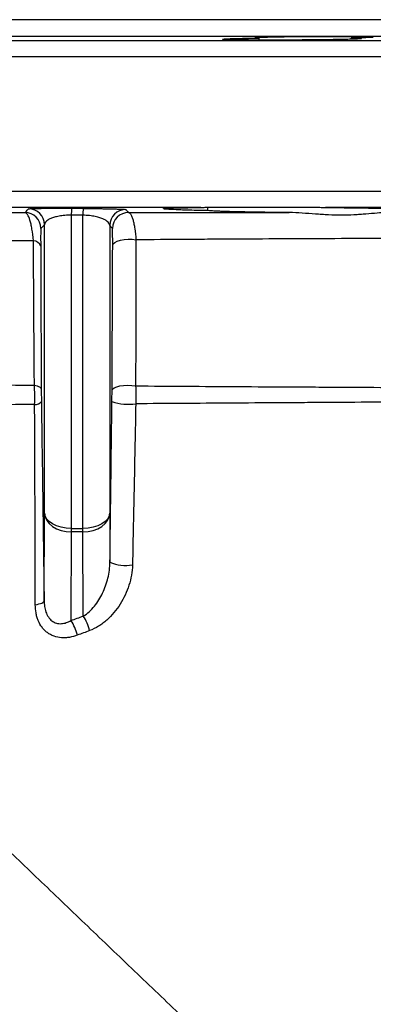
# Model space of a CAD drawing. Header units: millimetres. Extents: x 1880 to 3530, y 1446 to 3560.
# Tile 17 of 20: x 2637 to 2769, y 3192 to 3560. Entities that reach past the tile are written whole.
import ezdxf

# ---------------------------------------------------------------- set-up
doc = ezdxf.new("R2010")
doc.units = ezdxf.units.MM
doc.header["$LTSCALE"] = 2

msp = doc.modelspace()

# ---------------------------------------------------------------- linework, layer by layer
at = {"color": 7, "linetype": 'Continuous', "lineweight": 25}
for p, q in [((3220.23, 3559.88), (2480.23, 3559.88)), ((2726.2, 3552.28), (2726.2, 3553.04)), ((2760.48, 3552.57), (2760.48, 3553.04)), ((2704.37, 3489.78), (2532.49, 3489.78)), ((2656.1, 3489.47), (2660.45, 3489.44)), ((2706.02, 3489.88), (2748.77, 3489.88)), ((2707.08, 3488.6), (2707.08, 3489.88)), ((2949.46, 3489.78), (2751, 3489.78)), ((2660.4, 3486.88), (2656.06, 3486.91)), ((2656.06, 3486.91), (2656.06, 3370.03)), ((2660.4, 3370.03), (2660.4, 3486.88)), ((2646.06, 3375.67), (2646.06, 3483.35)), ((2670.4, 3483.07), (2670.4, 3375.67)), ((2644.62, 3477), (2644.62, 3475.39)), ((2645.92, 3343.01), (2646.06, 3375.67)), ((2670.4, 3375.67), (2670.48, 3357.45)), ((2656.06, 3370.03), (2660.4, 3370.03)), ((2656.06, 3370.03), (2656.06, 3368.7)), ((2660.4, 3368.7), (2660.4, 3370.03)), ((2656.06, 3368.7), (2655.92, 3335.63)), ((2660.4, 3368.7), (2656.06, 3368.7)), ((2660.54, 3337.29), (2660.4, 3368.7))]:
    msp.add_line(p, q, dxfattribs=at)
at = {"color": 8, "linetype": 'Continuous', "lineweight": 25}
for p, q in [((3324.34, 3551.98), (2376.13, 3551.98)), ((3227.89, 3553.66), (2472.57, 3553.66)), ((2835.37, 3545.98), (2370.23, 3545.98)), ((3330.23, 3495.77), (2370.23, 3495.77))]:
    msp.add_line(p, q, dxfattribs=at)
at = {"color": 7, "linetype": 'Continuous', "lineweight": 25, "flags": 128}
for points in [[(2671.5, 3475.59), (2671.71, 3476.2), (2672.29, 3476.77), (2673.2, 3477.26), (2674.38, 3477.64), (2675.76, 3477.88), (2677.24, 3477.98), (2678.74, 3477.93), (2680.17, 3477.72)], [(2642.27, 3423.47), (2642.83, 3423.33), (2643.33, 3423.17), (2643.77, 3422.98), (2644.14, 3422.79), (2644.44, 3422.57), (2644.66, 3422.35), (2644.8, 3422.12), (2644.85, 3421.89)], [(2671.26, 3421.53), (2671.48, 3422.02), (2672.07, 3422.48), (2673, 3422.87), (2674.2, 3423.17), (2675.6, 3423.36), (2677.11, 3423.43), (2678.62, 3423.38), (2680.05, 3423.19)], [(2656.06, 3370.03), (2654.13, 3370.14), (2652.27, 3370.46), (2650.56, 3370.98), (2649.05, 3371.68), (2647.8, 3372.53), (2646.87, 3373.5), (2646.28, 3374.56), (2646.06, 3375.67)], [(2646.06, 3375.67), (2646.28, 3374.31), (2646.87, 3373), (2647.8, 3371.79), (2649.05, 3370.74), (2650.56, 3369.88), (2652.27, 3369.23), (2654.13, 3368.83), (2656.06, 3368.7)], [(2670.4, 3375.67), (2670.18, 3374.56), (2669.59, 3373.5), (2668.66, 3372.53), (2667.41, 3371.68), (2665.91, 3370.98), (2664.19, 3370.46), (2662.33, 3370.14), (2660.4, 3370.03)], [(2660.4, 3368.7), (2662.33, 3368.83), (2664.19, 3369.23), (2665.91, 3369.88), (2667.41, 3370.74), (2668.66, 3371.79), (2669.59, 3373), (2670.18, 3374.31), (2670.4, 3375.67)], [(2642.62, 3341.53), (2643.32, 3341.65), (2643.97, 3341.8), (2644.53, 3341.97), (2645.01, 3342.15), (2645.4, 3342.36), (2645.68, 3342.57), (2645.85, 3342.79), (2645.92, 3343.01)]]:
    msp.add_lwpolyline(points, dxfattribs=at)
at = {"color": 7, "linetype": 'Continuous', "lineweight": 25}
for centre, radius, start, end in [((2638.71, 3481.89), 6, 0.5869, 89.4089), ((2640.06, 3483.29), 6, 0.5885, 89.5153), ((2747.17, 3486.6), 91.11, 178.1982, 179.8068), ((2753.24, 3486.57), 92.84, 178.2315, 179.8102), ((2676.4, 3483.01), 6, 89.6106, 179.4104), ((2677.41, 3481.88), 6, 89.5418, 179.4112), ((2641.72, 3474.29), 3.1, 20.6411, 86.1956), ((2642.5, 3419.35), 3.1, 267.4276, 320.4708), ((2677.33, 3434.67), 18.35, 250.5455, 278.6572), ((2676.38, 3370.34), 14.18, 245.4291, 280.1873), ((2646.82, 3328.12), 16.5, 13.0799, 33.7707), ((2642.32, 3326.45), 16.41, 12.9886, 34.0203)]:
    msp.add_arc(centre, radius, start, end, dxfattribs=at)
for points, knots in [([(2760.48, 3553.04), (2761.16, 3553.03), (2761.77, 3553.01), (2762.8, 3552.97), (2763.23, 3552.95), (2763.89, 3552.91), (2764.12, 3552.89), (2764.34, 3552.86), (2764.38, 3552.85), (2764.43, 3552.83), (2764.43, 3552.81), (2764.35, 3552.78), (2764.2, 3552.76), (2763.72, 3552.71), (2763.37, 3552.69), (2762.51, 3552.65), (2761.99, 3552.62), (2761.09, 3552.59), (2760.76, 3552.58), (2760.07, 3552.56), (2759.7, 3552.55), (2757.77, 3552.5), (2755.94, 3552.46), (2752.79, 3552.41), (2751.69, 3552.39), (2749.41, 3552.36), (2748.23, 3552.35), (2746.39, 3552.33), (2745.77, 3552.33), (2744.51, 3552.31), (2743.88, 3552.31), (2741.97, 3552.3), (2740.69, 3552.29), (2738.11, 3552.28), (2736.8, 3552.27), (2734.22, 3552.26), (2732.96, 3552.26), (2731.09, 3552.26), (2730.47, 3552.26), (2729.24, 3552.26), (2728.63, 3552.27), (2726.84, 3552.27), (2725.7, 3552.28), (2723.52, 3552.29), (2722.48, 3552.3), (2720.5, 3552.31), (2719.58, 3552.32), (2717.89, 3552.35), (2717.13, 3552.36), (2716.09, 3552.38), (2715.76, 3552.39), (2715.15, 3552.41), (2714.87, 3552.42), (2714.09, 3552.44), (2713.66, 3552.46), (2713.16, 3552.49), (2713.01, 3552.5), (2712.76, 3552.52), (2712.66, 3552.53), (2712.44, 3552.56), (2712.39, 3552.58), (2712.46, 3552.61), (2712.51, 3552.62), (2712.65, 3552.65), (2712.74, 3552.66), (2713.34, 3552.71), (2714.18, 3552.76), (2715.69, 3552.81), (2716.02, 3552.82), (2716.7, 3552.85), (2717.07, 3552.86), (2718.21, 3552.89), (2719.05, 3552.91), (2720.41, 3552.94), (2720.89, 3552.95), (2721.88, 3552.97), (2722.38, 3552.98), (2723.95, 3553.01), (2725.04, 3553.02), (2726.2, 3553.04)], [0, 0, 0, 0, 0.03125, 0.03125, 0.0625, 0.0625, 0.09375, 0.09375, 0.109375, 0.109375, 0.125, 0.125, 0.15625, 0.15625, 0.1875, 0.1875, 0.21875, 0.21875, 0.234375, 0.234375, 0.25, 0.25, 0.3125, 0.3125, 0.34375, 0.34375, 0.375, 0.375, 0.390625, 0.390625, 0.40625, 0.40625, 0.4375, 0.4375, 0.46875, 0.46875, 0.5, 0.5, 0.515625, 0.515625, 0.53125, 0.53125, 0.5625, 0.5625, 0.59375, 0.59375, 0.625, 0.625, 0.65625, 0.65625, 0.671875, 0.671875, 0.6875, 0.6875, 0.71875, 0.71875, 0.734375, 0.734375, 0.75, 0.75, 0.78125, 0.78125, 0.796875, 0.796875, 0.8125, 0.8125, 0.875, 0.875, 0.890625, 0.890625, 0.90625, 0.90625, 0.9375, 0.9375, 0.953125, 0.953125, 0.96875, 0.96875, 1, 1, 1, 1]), ([(2726.2, 3553.04), (2725.83, 3553.05), (2725.53, 3553.07), (2725.06, 3553.1), (2724.9, 3553.12), (2724.71, 3553.15), (2724.68, 3553.16), (2724.77, 3553.2), (2724.88, 3553.22), (2725.42, 3553.27), (2726.05, 3553.3), (2727.84, 3553.37), (2728.97, 3553.41), (2730.99, 3553.46), (2731.73, 3553.47), (2733.27, 3553.5), (2734.08, 3553.52), (2735.78, 3553.54), (2736.67, 3553.56), (2738.52, 3553.58), (2739.46, 3553.59), (2741.39, 3553.61), (2742.37, 3553.62), (2744.37, 3553.63), (2745.39, 3553.64), (2747.41, 3553.65), (2748.41, 3553.65), (2749.91, 3553.66), (2750.41, 3553.66), (2751.4, 3553.66), (2751.9, 3553.66), (2754.35, 3553.66), (2756.2, 3553.65), (2758.38, 3553.64), (2758.81, 3553.64), (2759.64, 3553.63), (2760.05, 3553.63), (2761.23, 3553.62), (2761.97, 3553.61), (2763.01, 3553.59), (2763.34, 3553.59), (2763.99, 3553.58), (2764.3, 3553.57), (2765.18, 3553.56), (2765.71, 3553.54), (2766.65, 3553.52), (2767.05, 3553.5), (2767.57, 3553.48), (2767.73, 3553.47), (2768, 3553.46), (2768.12, 3553.45), (2768.44, 3553.42), (2768.58, 3553.41), (2768.72, 3553.37), (2768.72, 3553.36), (2768.52, 3553.3), (2768.11, 3553.27), (2767.09, 3553.22), (2766.68, 3553.2), (2765.75, 3553.16), (2765.23, 3553.15), (2764.06, 3553.12), (2763.41, 3553.1), (2762.02, 3553.07), (2761.28, 3553.06), (2760.48, 3553.04)], [0, 0, 0, 0, 0.03125, 0.03125, 0.0625, 0.0625, 0.09375, 0.09375, 0.125, 0.125, 0.1875, 0.1875, 0.25, 0.25, 0.28125, 0.28125, 0.3125, 0.3125, 0.34375, 0.34375, 0.375, 0.375, 0.40625, 0.40625, 0.4375, 0.4375, 0.46875, 0.46875, 0.484375, 0.484375, 0.5, 0.5, 0.5625, 0.5625, 0.578125, 0.578125, 0.59375, 0.59375, 0.625, 0.625, 0.640625, 0.640625, 0.65625, 0.65625, 0.6875, 0.6875, 0.71875, 0.71875, 0.734375, 0.734375, 0.75, 0.75, 0.78125, 0.78125, 0.8125, 0.8125, 0.875, 0.875, 0.90625, 0.90625, 0.9375, 0.9375, 0.96875, 0.96875, 1, 1, 1, 1]), ([(2638.78, 3487.89), (2638.83, 3487.94), (2638.89, 3488), (2638.94, 3488.06), (2639.17, 3488.29), (2639.39, 3488.52), (2639.62, 3488.76), (2639.78, 3488.94), (2639.95, 3489.11), (2640.11, 3489.29)], [0, 0, 0, 0, 0.006, 0.006, 0.006, 0.03, 0.03, 0.03, 0.04755384, 0.04755384, 0.04755384, 0.04755384]), ([(2641.92, 3477.39), (2641.79, 3478.98), (2641.61, 3480.42), (2641.27, 3482.38), (2641.15, 3482.98), (2640.89, 3484.08), (2640.76, 3484.59), (2640.33, 3485.96), (2640.04, 3486.65), (2639.57, 3487.37), (2639.41, 3487.55), (2639.09, 3487.8), (2638.93, 3487.87), (2638.78, 3487.89)], [0, 0, 0, 0, 0.25, 0.25, 0.375, 0.375, 0.5, 0.5, 0.75, 0.75, 0.875, 0.875, 1, 1, 1, 1]), ([(2640.11, 3489.29), (2640.13, 3489.31), (2640.23, 3489.33), (2640.58, 3489.36), (2640.85, 3489.37), (2641.37, 3489.39), (2641.56, 3489.4), (2642, 3489.41), (2642.24, 3489.42), (2643.01, 3489.44), (2643.61, 3489.45), (2644.65, 3489.46), (2645.02, 3489.47), (2645.8, 3489.47), (2646.21, 3489.48), (2647.06, 3489.48), (2647.51, 3489.49), (2648.45, 3489.49), (2648.95, 3489.49), (2650.47, 3489.49), (2651.53, 3489.49), (2653.2, 3489.48), (2653.77, 3489.48), (2654.93, 3489.48), (2655.52, 3489.47), (2656.1, 3489.47)], [0, 0, 0, 0, 0.125, 0.125, 0.25, 0.25, 0.3125, 0.3125, 0.375, 0.375, 0.5, 0.5, 0.5625, 0.5625, 0.625, 0.625, 0.6875, 0.6875, 0.75, 0.75, 0.875, 0.875, 0.9375, 0.9375, 1, 1, 1, 1]), ([(2660.45, 3489.44), (2661.62, 3489.43), (2662.8, 3489.42), (2665.03, 3489.39), (2666.09, 3489.37), (2667.61, 3489.35), (2668.1, 3489.34), (2669.04, 3489.32), (2669.49, 3489.32), (2670.34, 3489.3), (2670.75, 3489.29), (2671.53, 3489.27), (2671.9, 3489.26), (2672.94, 3489.23), (2673.54, 3489.21), (2674.31, 3489.18), (2674.55, 3489.17), (2674.98, 3489.15), (2675.18, 3489.14), (2675.7, 3489.11), (2675.97, 3489.09), (2676.33, 3489.05), (2676.43, 3489.03), (2676.44, 3489.01)], [0, 0, 0, 0, 0.125, 0.125, 0.25, 0.25, 0.3125, 0.3125, 0.375, 0.375, 0.4375, 0.4375, 0.5, 0.5, 0.625, 0.625, 0.6875, 0.6875, 0.75, 0.75, 0.875, 0.875, 1, 1, 1, 1]), ([(2676.44, 3489.01), (2676.5, 3488.95), (2676.56, 3488.88), (2676.61, 3488.82), (2676.84, 3488.56), (2677.07, 3488.31), (2677.3, 3488.06), (2677.35, 3488), (2677.41, 3487.94), (2677.46, 3487.88)], [0, 0, 0, 0, 0.006, 0.006, 0.006, 0.03, 0.03, 0.03, 0.03567089, 0.03567089, 0.03567089, 0.03567089]), ([(2677.46, 3487.88), (2687.08, 3487.88), (2696.9, 3487.88), (2709.44, 3487.88), (2711.96, 3487.88), (2717.01, 3487.88), (2719.54, 3487.88), (2727.16, 3487.88), (2732.26, 3487.88), (2737.39, 3487.88)], [0, 0, 0, 0, 0.5, 0.5, 0.625, 0.625, 0.75, 0.75, 1, 1, 1, 1]), ([(2677.46, 3487.88), (2677.6, 3487.87), (2677.75, 3487.8), (2678.03, 3487.55), (2678.17, 3487.36), (2678.45, 3486.89), (2678.58, 3486.6), (2678.84, 3485.92), (2678.97, 3485.52), (2679.21, 3484.63), (2679.32, 3484.14), (2679.54, 3483.07), (2679.64, 3482.49), (2679.92, 3480.61), (2680.06, 3479.23), (2680.17, 3477.72)], [0, 0, 0, 0, 0.125, 0.125, 0.25, 0.25, 0.375, 0.375, 0.5, 0.5, 0.625, 0.625, 0.75, 0.75, 1, 1, 1, 1]), ([(2707.08, 3488.6), (2704.57, 3488.65), (2702.32, 3488.71), (2699.34, 3488.79), (2698.41, 3488.82), (2697.11, 3488.86), (2696.69, 3488.87), (2695.9, 3488.9), (2695.52, 3488.92), (2693.75, 3488.99), (2692.64, 3489.04), (2691.45, 3489.13), (2691.13, 3489.16), (2690.66, 3489.21), (2690.52, 3489.24), (2690.39, 3489.3), (2690.41, 3489.32), (2690.57, 3489.36), (2690.64, 3489.37), (2690.83, 3489.4), (2690.95, 3489.41), (2691.64, 3489.48), (2692.51, 3489.52), (2694.29, 3489.59), (2694.97, 3489.61), (2696.1, 3489.64), (2696.5, 3489.65), (2697.33, 3489.67), (2697.76, 3489.67), (2699.99, 3489.72), (2702.05, 3489.75), (2704.37, 3489.78)], [0, 0, 0, 0, 0.125, 0.125, 0.1875, 0.1875, 0.21875, 0.21875, 0.25, 0.25, 0.375, 0.375, 0.4375, 0.4375, 0.5, 0.5, 0.5625, 0.5625, 0.59375, 0.59375, 0.625, 0.625, 0.75, 0.75, 0.8125, 0.8125, 0.84375, 0.84375, 0.875, 0.875, 1, 1, 1, 1]), ([(2737.39, 3487.88), (2735.45, 3487.9), (2733.55, 3487.92), (2730.75, 3487.95), (2729.83, 3487.96), (2728.04, 3487.99), (2727.16, 3488), (2724.59, 3488.04), (2722.96, 3488.07), (2720.63, 3488.11), (2719.87, 3488.13), (2718.42, 3488.16), (2717.72, 3488.18), (2715.71, 3488.22), (2714.49, 3488.26), (2712.83, 3488.31), (2712.31, 3488.33), (2711.32, 3488.36), (2710.86, 3488.38), (2709.6, 3488.43), (2708.89, 3488.47), (2707.77, 3488.53), (2707.35, 3488.57), (2707.08, 3488.6)], [0, 0, 0, 0, 0.125, 0.125, 0.1875, 0.1875, 0.25, 0.25, 0.375, 0.375, 0.4375, 0.4375, 0.5, 0.5, 0.625, 0.625, 0.6875, 0.6875, 0.75, 0.75, 0.875, 0.875, 1, 1, 1, 1]), ([(2773.99, 3487.87), (2772.77, 3487.86), (2771.5, 3487.78), (2768.85, 3487.57), (2767.47, 3487.44), (2765.31, 3487.26), (2764.58, 3487.2), (2763.09, 3487.1), (2762.33, 3487.05), (2760.03, 3486.93), (2758.48, 3486.89), (2755.32, 3486.89), (2753.71, 3486.94), (2751.26, 3487.05), (2750.43, 3487.1), (2748.79, 3487.2), (2747.97, 3487.26), (2745.51, 3487.44), (2743.88, 3487.57), (2740.63, 3487.78), (2739.01, 3487.86), (2737.39, 3487.88)], [0, 0, 0, 0, 0.125, 0.125, 0.25, 0.25, 0.3125, 0.3125, 0.375, 0.375, 0.5, 0.5, 0.625, 0.625, 0.6875, 0.6875, 0.75, 0.75, 0.875, 0.875, 1, 1, 1, 1]), ([(2751, 3489.78), (2754.19, 3489.75), (2757.25, 3489.72), (2761.63, 3489.67), (2763.05, 3489.65), (2765.13, 3489.62), (2765.81, 3489.61), (2767.15, 3489.59), (2767.81, 3489.58), (2771.01, 3489.52), (2773.34, 3489.48), (2776.48, 3489.4), (2777.47, 3489.37), (2779.29, 3489.32), (2780.13, 3489.3), (2781.65, 3489.24), (2782.34, 3489.21), (2783.56, 3489.16), (2784.1, 3489.13), (2785.47, 3489.04), (2786.04, 3488.99), (2786.41, 3488.9), (2786.45, 3488.87), (2786.38, 3488.83), (2786.33, 3488.82), (2786.2, 3488.79), (2786.12, 3488.77), (2785.58, 3488.71), (2784.83, 3488.65), (2783.74, 3488.6)], [0, 0, 0, 0, 0.125, 0.125, 0.1875, 0.1875, 0.21875, 0.21875, 0.25, 0.25, 0.375, 0.375, 0.4375, 0.4375, 0.5, 0.5, 0.5625, 0.5625, 0.625, 0.625, 0.75, 0.75, 0.8125, 0.8125, 0.84375, 0.84375, 0.875, 0.875, 1, 1, 1, 1]), ([(2656.06, 3486.91), (2655.22, 3486.92), (2654.39, 3486.89), (2653.24, 3486.8), (2652.87, 3486.76), (2652.15, 3486.66), (2651.8, 3486.61), (2650.82, 3486.43), (2650.24, 3486.29), (2649.21, 3485.99), (2648.76, 3485.82), (2647.97, 3485.48), (2647.64, 3485.3), (2647.06, 3484.93), (2646.83, 3484.73), (2646.27, 3484.15), (2646.08, 3483.76), (2646.06, 3483.35)], [0, 0, 0, 0, 0.125, 0.125, 0.1875, 0.1875, 0.25, 0.25, 0.375, 0.375, 0.5, 0.5, 0.625, 0.625, 0.75, 0.75, 1, 1, 1, 1]), ([(2670.4, 3483.07), (2670.38, 3483.48), (2670.19, 3483.88), (2669.63, 3484.48), (2669.39, 3484.68), (2668.82, 3485.07), (2668.48, 3485.25), (2667.7, 3485.62), (2667.24, 3485.79), (2666.22, 3486.12), (2665.64, 3486.27), (2664.34, 3486.54), (2663.63, 3486.65), (2662.08, 3486.82), (2661.24, 3486.87), (2660.4, 3486.88)], [0, 0, 0, 0, 0.25, 0.25, 0.375, 0.375, 0.5, 0.5, 0.625, 0.625, 0.75, 0.75, 0.875, 0.875, 1, 1, 1, 1]), ([(2671.5, 3475.59), (2671.5, 3476.57), (2671.5, 3477.45), (2671.5, 3478.63), (2671.49, 3479), (2671.49, 3479.67), (2671.49, 3479.97), (2671.48, 3480.51), (2671.47, 3480.76), (2671.46, 3481.17), (2671.46, 3481.35), (2671.45, 3481.63), (2671.44, 3481.74), (2671.43, 3481.89), (2671.42, 3481.94), (2671.41, 3481.94)], [0, 0, 0, 0, 0.25, 0.25, 0.375, 0.375, 0.5, 0.5, 0.625, 0.625, 0.75, 0.75, 0.875, 0.875, 1, 1, 1, 1]), ([(2998.87, 3480.26), (2998.48, 3480.25), (2998.08, 3480.23), (2997.3, 3480.21), (2996.13, 3480.17), (2993.38, 3480.08), (2991.02, 3480), (2986.28, 3479.85), (2983.1, 3479.75), (2973.51, 3479.46), (2967.06, 3479.29), (2954.01, 3478.99), (2947.41, 3478.87), (2937.41, 3478.75), (2934.06, 3478.72), (2929, 3478.7), (2927.31, 3478.7), (2923.93, 3478.7), (2922.23, 3478.72), (2918.84, 3478.72), (2917.14, 3478.72), (2913.75, 3478.7), (2912.05, 3478.7), (2906.95, 3478.68), (2903.55, 3478.67), (2893.32, 3478.63), (2886.48, 3478.61), (2865.93, 3478.54), (2852.16, 3478.49), (2834.86, 3478.44), (2831.39, 3478.43), (2824.46, 3478.41), (2821.01, 3478.39), (2810.69, 3478.36), (2803.85, 3478.34), (2783.48, 3478.26), (2770.08, 3478.21), (2743.64, 3478.1), (2730.6, 3478.03), (2714.52, 3477.94), (2711.32, 3477.93), (2704.97, 3477.89), (2701.81, 3477.87), (2692.42, 3477.81), (2686.25, 3477.77), (2680.17, 3477.72)], [0, 0, 0, 0, 0.003906, 0.003906, 0.007812, 0.015625, 0.03125, 0.03125, 0.0625, 0.0625, 0.125, 0.125, 0.1875, 0.1875, 0.21875, 0.21875, 0.234375, 0.234375, 0.25, 0.25, 0.265625, 0.265625, 0.28125, 0.28125, 0.3125, 0.3125, 0.375, 0.375, 0.5, 0.5, 0.53125, 0.53125, 0.5625, 0.5625, 0.625, 0.625, 0.75, 0.75, 0.875, 0.875, 0.90625, 0.90625, 0.9375, 0.9375, 1, 1, 1, 1]), ([(2642.27, 3423.47), (2642.2, 3432.6), (2642.14, 3441.66), (2642.03, 3459.64), (2641.97, 3468.56), (2641.92, 3477.39)], [0, 0, 0, 0, 0.5, 0.5, 1, 1, 1, 1]), ([(2644.62, 3475.39), (2644.65, 3466.63), (2644.68, 3457.78), (2644.76, 3439.94), (2644.8, 3430.95), (2644.85, 3421.89)], [0, 0, 0, 0, 0.5, 0.5, 1, 1, 1, 1]), ([(2503.22, 3425.48), (2504.29, 3425.46), (2506.08, 3425.42), (2509.79, 3425.32), (2511.21, 3425.28), (2513.57, 3425.22), (2514.41, 3425.2), (2516.15, 3425.16), (2517.06, 3425.13), (2521.81, 3425.01), (2526.21, 3424.92), (2533.67, 3424.77), (2536.29, 3424.72), (2540.45, 3424.64), (2541.87, 3424.62), (2544.78, 3424.57), (2546.27, 3424.54), (2553.88, 3424.42), (2560.44, 3424.32), (2574.45, 3424.13), (2581.9, 3424.04), (2597.66, 3423.87), (2605.98, 3423.79), (2616.94, 3423.69), (2619.16, 3423.67), (2623.65, 3423.63), (2625.93, 3423.61), (2632.81, 3423.55), (2637.49, 3423.51), (2642.27, 3423.47)], [0, 0, 0, 0, 0.125, 0.125, 0.1875, 0.1875, 0.21875, 0.21875, 0.25, 0.25, 0.375, 0.375, 0.4375, 0.4375, 0.46875, 0.46875, 0.5, 0.5, 0.625, 0.625, 0.75, 0.75, 0.875, 0.875, 0.90625, 0.90625, 0.9375, 0.9375, 1, 1, 1, 1]), ([(2642.36, 3416.25), (2642.41, 3417.45), (2642.42, 3418.66), (2642.39, 3421.11), (2642.34, 3422.3), (2642.27, 3423.47)], [0, 0, 0, 0, 0.5, 0.5, 1, 1, 1, 1]), ([(2644.85, 3421.89), (2644.85, 3421.16), (2644.86, 3420.42), (2644.87, 3418.88), (2644.88, 3418.12), (2644.89, 3417.37)], [0, 0, 0, 0, 0.5, 0.5, 1, 1, 1, 1]), ([(2671.22, 3417.36), (2671.23, 3418.06), (2671.24, 3418.76), (2671.25, 3420.16), (2671.26, 3420.86), (2671.26, 3421.53)], [0, 0, 0, 0, 0.5, 0.5, 1, 1, 1, 1]), ([(2680.05, 3423.19), (2692.47, 3423.11), (2705.24, 3423.03), (2724.9, 3422.91), (2731.55, 3422.87), (2741.64, 3422.82), (2745.03, 3422.8), (2751.83, 3422.76), (2755.24, 3422.74), (2772.32, 3422.64), (2786.1, 3422.57), (2806.92, 3422.45), (2813.89, 3422.41), (2827.89, 3422.34), (2834.91, 3422.3), (2849.02, 3422.23), (2856.1, 3422.19), (2866.77, 3422.13), (2870.33, 3422.11), (2877.43, 3422.07), (2880.98, 3422.05), (2888.06, 3422.01), (2891.6, 3421.99), (2898.63, 3421.95), (2902.13, 3421.93), (2912.58, 3421.86), (2919.49, 3421.82), (2933.17, 3421.74), (2939.95, 3421.7), (2950.03, 3421.64), (2953.37, 3421.62), (2960.02, 3421.57), (2963.34, 3421.56), (2968.28, 3421.52), (2969.92, 3421.51), (2973.2, 3421.49), (2974.84, 3421.48), (2977.28, 3421.46), (2978.1, 3421.45), (2979.72, 3421.43), (2980.54, 3421.41), (2982.15, 3421.36), (2982.96, 3421.34), (2984.57, 3421.25), (2985.37, 3421.19), (2987.77, 3421.05), (2989.37, 3420.99), (2992.54, 3420.87), (2994.11, 3420.8), (2997.24, 3420.66), (2998.79, 3420.6), (3001.86, 3420.49), (3003.39, 3420.44), (3004.9, 3420.37)], [0, 0, 0, 0, 0.125, 0.125, 0.1875, 0.1875, 0.21875, 0.21875, 0.25, 0.25, 0.375, 0.375, 0.4375, 0.4375, 0.5, 0.5, 0.5625, 0.5625, 0.59375, 0.59375, 0.625, 0.625, 0.65625, 0.65625, 0.6875, 0.6875, 0.75, 0.75, 0.8125, 0.8125, 0.84375, 0.84375, 0.875, 0.875, 0.890625, 0.890625, 0.90625, 0.90625, 0.914062, 0.914062, 0.921875, 0.921875, 0.929687, 0.929687, 0.9375, 0.9375, 0.953125, 0.953125, 0.96875, 0.96875, 0.984375, 0.984375, 1, 1, 1, 1]), ([(2680.05, 3423.19), (2680.11, 3422.12), (2680.14, 3421), (2680.15, 3418.76), (2680.14, 3417.64), (2680.1, 3416.52)], [0, 0, 0, 0, 0.5, 0.5, 1, 1, 1, 1]), ([(2982.28, 3418.45), (2982.09, 3418.44), (2981.9, 3418.44), (2981.53, 3418.43), (2980.96, 3418.41), (2980.39, 3418.4), (2979.26, 3418.39), (2978.5, 3418.38), (2976.23, 3418.37), (2974.71, 3418.36), (2970.14, 3418.33), (2967.09, 3418.31), (2957.88, 3418.25), (2951.69, 3418.21), (2932.98, 3418.09), (2920.3, 3418), (2901, 3417.89), (2894.51, 3417.85), (2881.44, 3417.77), (2874.89, 3417.73), (2865.04, 3417.67), (2861.75, 3417.65), (2855.19, 3417.61), (2851.92, 3417.59), (2842.12, 3417.53), (2835.62, 3417.49), (2816.17, 3417.37), (2803.3, 3417.3), (2777.75, 3417.15), (2765.06, 3417.07), (2749.33, 3416.97), (2746.19, 3416.95), (2739.93, 3416.92), (2736.83, 3416.9), (2727.56, 3416.84), (2721.45, 3416.8), (2703.36, 3416.68), (2691.58, 3416.6), (2680.1, 3416.52)], [0, 0, 0, 0, 0.001953, 0.001953, 0.003906, 0.007812, 0.007812, 0.015625, 0.015625, 0.03125, 0.03125, 0.0625, 0.0625, 0.125, 0.125, 0.25, 0.25, 0.3125, 0.3125, 0.375, 0.375, 0.40625, 0.40625, 0.4375, 0.4375, 0.5, 0.5, 0.625, 0.625, 0.75, 0.75, 0.78125, 0.78125, 0.8125, 0.8125, 0.875, 0.875, 1, 1, 1, 1]), ([(2642.36, 3416.25), (2637.56, 3416.22), (2632.85, 3416.18), (2625.91, 3416.12), (2623.62, 3416.1), (2619.09, 3416.07), (2616.85, 3416.05), (2605.81, 3415.96), (2597.41, 3415.88), (2581.46, 3415.74), (2573.92, 3415.67), (2559.7, 3415.52), (2553.02, 3415.45), (2545.24, 3415.36), (2543.72, 3415.34), (2540.75, 3415.3), (2539.29, 3415.29), (2535.04, 3415.24), (2532.34, 3415.2), (2524.68, 3415.11), (2520.13, 3415.05), (2515.2, 3414.98), (2514.25, 3414.97), (2512.44, 3414.95), (2511.58, 3414.94), (2509.11, 3414.92), (2507.65, 3414.91), (2503.78, 3414.88), (2501.92, 3414.88), (2500.81, 3414.88)], [0, 0, 0, 0, 0.0625, 0.0625, 0.09375, 0.09375, 0.125, 0.125, 0.25, 0.25, 0.375, 0.375, 0.5, 0.5, 0.53125, 0.53125, 0.5625, 0.5625, 0.625, 0.625, 0.75, 0.75, 0.78125, 0.78125, 0.8125, 0.8125, 0.875, 0.875, 1, 1, 1, 1]), ([(2642.62, 3341.53), (2642.61, 3347.73), (2642.59, 3353.93), (2642.56, 3366.35), (2642.54, 3372.56), (2642.47, 3391.22), (2642.42, 3403.7), (2642.36, 3416.25)], [0, 0, 0, 0, 0.25, 0.25, 0.5, 0.5, 1, 1, 1, 1]), ([(2644.89, 3417.37), (2645.06, 3404.87), (2645.23, 3392.46), (2645.49, 3373.89), (2645.57, 3367.71), (2645.75, 3355.36), (2645.83, 3349.18), (2645.92, 3343.01)], [0, 0, 0, 0, 0.5, 0.5, 0.75, 0.75, 1, 1, 1, 1]), ([(2670.48, 3357.45), (2670.61, 3367.41), (2670.73, 3377.38), (2670.98, 3397.34), (2671.1, 3407.34), (2671.22, 3417.36)], [0, 0, 0, 0, 0.5, 0.5, 1, 1, 1, 1]), ([(2680.1, 3416.52), (2679.91, 3406.46), (2679.72, 3396.43), (2679.31, 3376.39), (2679.1, 3366.39), (2678.88, 3356.39)], [0, 0, 0, 0, 0.5, 0.5, 1, 1, 1, 1]), ([(2839.28, 3051.97), (2837.46, 3053.71), (2829.9, 3060.95), (2815.79, 3074.46), (2796.89, 3092.55), (2778.22, 3110.42), (2760.09, 3127.78), (2742.63, 3144.49), (2724.98, 3161.39), (2707.24, 3178.37), (2689.52, 3195.34), (2671.91, 3212.19), (2654.54, 3228.82), (2637.5, 3245.13), (2620.91, 3261.02), (2604.86, 3276.39), (2589.45, 3291.13), (2574.78, 3305.17), (2560.95, 3318.41), (2548.04, 3330.78), (2536.12, 3342.19), (2525.27, 3352.58), (2515.55, 3361.88), (2507.02, 3370.04), (2499.74, 3377.01), (2493.75, 3382.75), (2489.11, 3387.19), (2485.69, 3390.47), (2484.51, 3391.59), (2483.92, 3392.15)], [0, 0, 0, 0, 0.0135225, 0.056183, 0.0990339, 0.1420634, 0.1788717, 0.2157932, 0.2528201, 0.2899437, 0.3271561, 0.3644478, 0.4018108, 0.4392351, 0.4767119, 0.5142317, 0.5517852, 0.5893625, 0.6269541, 0.6645502, 0.7021414, 0.7397178, 0.7772697, 0.8147875, 0.8522618, 0.8896836, 0.9265281, 0.9633034, 1, 1, 1, 1]), ([(2660.54, 3337.29), (2661.33, 3337.74), (2662.07, 3338.3), (2663.45, 3339.54), (2664.1, 3340.23), (2665.3, 3341.72), (2665.85, 3342.5), (2666.86, 3344.15), (2667.33, 3345.01), (2668.16, 3346.78), (2668.53, 3347.69), (2669.19, 3349.56), (2669.48, 3350.52), (2669.95, 3352.46), (2670.13, 3353.44), (2670.39, 3355.42), (2670.47, 3356.43), (2670.48, 3357.45)], [0, 0, 0, 0, 0.125, 0.125, 0.25, 0.25, 0.375, 0.375, 0.5, 0.5, 0.625, 0.625, 0.75, 0.75, 0.875, 0.875, 1, 1, 1, 1]), ([(2678.88, 3356.39), (2678.86, 3355.09), (2678.72, 3353.81), (2678.28, 3351.28), (2677.97, 3350.03), (2677.18, 3347.55), (2676.7, 3346.32), (2675.6, 3343.97), (2674.98, 3342.83), (2673.59, 3340.63), (2672.82, 3339.57), (2671.16, 3337.59), (2670.26, 3336.66), (2668.82, 3335.38), (2668.32, 3334.97), (2667.3, 3334.21), (2666.78, 3333.85), (2665.18, 3332.85), (2664.07, 3332.29), (2662.89, 3331.85)], [0, 0, 0, 0, 0.125, 0.125, 0.25, 0.25, 0.375, 0.375, 0.5, 0.5, 0.625, 0.625, 0.75, 0.75, 0.8125, 0.8125, 0.875, 0.875, 1, 1, 1, 1]), ([(2753.23, 1544.25), (2726.83, 1544.68), (2700.56, 1546.31), (2648.27, 1551.92), (2622.26, 1555.91), (2583.42, 1563.7), (2570.58, 1566.58), (2545.12, 1572.9), (2532.5, 1576.34), (2494.95, 1587.49), (2470.34, 1596.02), (2421.95, 1615.25), (2398.17, 1625.94), (2363.15, 1643.64), (2351.58, 1649.82), (2334.39, 1659.51), (2328.69, 1662.81), (2317.34, 1669.55), (2311.71, 1672.98), (2283.83, 1690.41), (2262.31, 1705.25), (2220.81, 1736.7), (2200.83, 1753.3), (2162.41, 1788.26), (2143.96, 1806.61), (2117.45, 1835.47), (2108.81, 1845.31), (2096.15, 1860.41), (2091.98, 1865.5), (2085.79, 1873.22), (2083.74, 1875.81), (2079.68, 1881.01), (2077.67, 1883.62), (2059.68, 1907.15), (2044.76, 1928.64), (2027.4, 1956.19), (2023.99, 1961.73), (2017.31, 1972.89), (2014.03, 1978.5), (2004.36, 1995.42), (1998.15, 2006.83), (1980.18, 2041.4), (1969.11, 2064.93), (1948.81, 2112.97), (1939.58, 2137.47), (1929.22, 2168.73), (1927.21, 2175.01), (1923.33, 2187.56), (1921.45, 2193.85), (1916.02, 2212.75), (1912.66, 2225.38), (1903.34, 2263.41), (1898.17, 2288.91), (1889.85, 2340.21), (1886.72, 2366.02), (1882.51, 2417.93), (1881.43, 2444.04), (1881.41, 2476.88), (1881.47, 2483.46), (1881.72, 2496.63), (1881.92, 2503.21), (1882.7, 2522.91), (1883.48, 2536), (1886.59, 2575.1), (1889.68, 2600.97), (1897.88, 2652.33), (1902.98, 2677.81), (1915.22, 2728.4), (1922.37, 2753.49), (1934.65, 2790.83), (1939.01, 2803.22), (1948.25, 2827.91), (1953.11, 2840.13), (1968.35, 2876.38), (1979.41, 2900.01), (2003.32, 2946.25), (2016.16, 2968.86), (2043.62, 3013.03), (2058.25, 3034.6), (2081.55, 3066.15), (2089.55, 3076.54), (2101.89, 3091.92), (2106.06, 3097.01), (2114.52, 3107.12), (2118.79, 3112.13), (2140.37, 3136.9), (2158.33, 3155.9), (2195.6, 3192.33), (2214.9, 3209.76), (2254.84, 3243.05), (2275.47, 3258.92), (2307.44, 3281.53), (2318.27, 3288.87), (2334.76, 3299.57), (2340.31, 3303.09), (2351.48, 3310.02), (2357.11, 3313.44), (2374.11, 3323.53), (2385.58, 3330.03), (2402.98, 3339.42), (2408.81, 3342.49), (2416.14, 3346.26), (2417.61, 3347.01), (2420.52, 3348.54), (2421.97, 3349.33), (2426.29, 3351.74), (2429.13, 3353.42), (2431.92, 3355.16)], [0, 0, 0, 0, 0.03125, 0.03125, 0.0625, 0.0625, 0.078125, 0.078125, 0.09375, 0.09375, 0.125, 0.125, 0.15625, 0.15625, 0.171875, 0.171875, 0.179687, 0.179687, 0.1875, 0.1875, 0.21875, 0.21875, 0.25, 0.25, 0.28125, 0.28125, 0.296875, 0.296875, 0.304687, 0.304687, 0.308594, 0.308594, 0.3125, 0.3125, 0.34375, 0.34375, 0.351562, 0.351562, 0.359375, 0.359375, 0.375, 0.375, 0.40625, 0.40625, 0.4375, 0.4375, 0.445312, 0.445312, 0.453125, 0.453125, 0.46875, 0.46875, 0.5, 0.5, 0.53125, 0.53125, 0.5625, 0.5625, 0.570312, 0.570312, 0.578125, 0.578125, 0.59375, 0.59375, 0.625, 0.625, 0.65625, 0.65625, 0.6875, 0.6875, 0.703125, 0.703125, 0.71875, 0.71875, 0.75, 0.75, 0.78125, 0.78125, 0.8125, 0.8125, 0.828125, 0.828125, 0.835937, 0.835937, 0.84375, 0.84375, 0.875, 0.875, 0.90625, 0.90625, 0.9375, 0.9375, 0.953125, 0.953125, 0.960938, 0.960938, 0.96875, 0.96875, 0.984375, 0.984375, 0.992188, 0.992188, 0.994141, 0.994141, 0.996094, 0.996094, 1, 1, 1, 1]), ([(2658.3, 3330.13), (2657.34, 3329.77), (2656.36, 3329.5), (2654.89, 3329.26), (2654.4, 3329.21), (2653.42, 3329.16), (2652.92, 3329.16), (2651.46, 3329.26), (2650.53, 3329.45), (2649.18, 3329.93), (2648.74, 3330.13), (2647.91, 3330.57), (2647.11, 3331.07), (2646.4, 3331.69), (2645.72, 3332.36), (2645.41, 3332.72), (2644.55, 3333.87), (2644.08, 3334.7), (2643.52, 3336.06), (2643.36, 3336.54), (2643.08, 3337.5), (2642.97, 3337.98), (2642.71, 3339.47), (2642.62, 3340.49), (2642.62, 3341.53)], [0, 0, 0, 0, 0.125, 0.125, 0.1875, 0.1875, 0.25, 0.25, 0.375, 0.375, 0.4375, 0.4375, 0.5, 0.5625, 0.5625, 0.625, 0.625, 0.75, 0.75, 0.8125, 0.8125, 0.875, 0.875, 1, 1, 1, 1]), ([(2645.92, 3343.01), (2645.93, 3342.29), (2645.98, 3341.57), (2646.14, 3340.51), (2646.2, 3340.17), (2646.37, 3339.48), (2646.47, 3339.13), (2646.81, 3338.14), (2647.11, 3337.51), (2647.67, 3336.66), (2647.88, 3336.4), (2648.33, 3335.91), (2648.57, 3335.69), (2649.07, 3335.31), (2649.34, 3335.14), (2649.91, 3334.85), (2650.21, 3334.74), (2651.1, 3334.48), (2651.71, 3334.42), (2652.96, 3334.5), (2653.57, 3334.63), (2654.77, 3335.03), (2655.35, 3335.3), (2655.92, 3335.63)], [0, 0, 0, 0, 0.125, 0.125, 0.1875, 0.1875, 0.25, 0.25, 0.375, 0.375, 0.4375, 0.4375, 0.5, 0.5, 0.5625, 0.5625, 0.625, 0.625, 0.75, 0.75, 0.875, 0.875, 1, 1, 1, 1])]:
    msp.add_open_spline(points, degree=3, knots=knots, dxfattribs=at)
for points in [[(2606.22, 3487.89), (2616.6, 3487.89), (2627.46, 3487.89), (2638.78, 3487.89)], [(2704.37, 3489.78), (2704.91, 3489.78), (2705.46, 3489.82), (2706.02, 3489.88)], [(2748.77, 3489.88), (2749.51, 3489.82), (2750.26, 3489.78), (2751, 3489.78)], [(2646.06, 3483.35), (2645.61, 3482.87), (2645.16, 3482.4), (2644.71, 3481.95)], [(2671.41, 3481.94), (2671.07, 3482.31), (2670.74, 3482.69), (2670.4, 3483.07)], [(2680.17, 3477.72), (2680.15, 3459.88), (2680.11, 3441.66), (2680.05, 3423.19)], [(2671.26, 3421.53), (2671.35, 3439.84), (2671.43, 3457.91), (2671.5, 3475.59)], [(2655.92, 3335.63), (2657.46, 3336.18), (2659, 3336.74), (2660.54, 3337.29)], [(2662.89, 3331.85), (2661.36, 3331.28), (2659.83, 3330.71), (2658.3, 3330.13)]]:
    msp.add_open_spline(points, degree=3, dxfattribs=at)
at = {"color": 8, "linetype": 'Continuous', "lineweight": 25}
for points, knots in [([(2644.71, 3481.95), (2644.7, 3481.88), (2644.67, 3481.71), (2644.63, 3480.41), (2644.61, 3478.77), (2644.62, 3477.41), (2644.62, 3477)], [0, 0, 0, 0, 0.26147, 0.593195, 0.878931, 1, 1, 1, 1]), ([(2641.92, 3477.39), (2637.23, 3477.34), (2627.85, 3477.24), (2611.45, 3477.04), (2593.07, 3476.78), (2573.48, 3476.43), (2555.61, 3476.06), (2539.91, 3475.65), (2526.5, 3475.24), (2515.38, 3474.82), (2506.54, 3474.43), (2500.35, 3474.12), (2496.74, 3473.92), (2496.48, 3473.91), (2496.36, 3473.9)], [0, 0, 0, 0, 0.053356, 0.106844, 0.19612, 0.286012, 0.377843, 0.470343, 0.55981, 0.6499, 0.741991, 0.834795, 0.924357, 1, 1, 1, 1])]:
    msp.add_open_spline(points, degree=3, knots=knots, dxfattribs=at)

doc.saveas('drawing.dxf')
